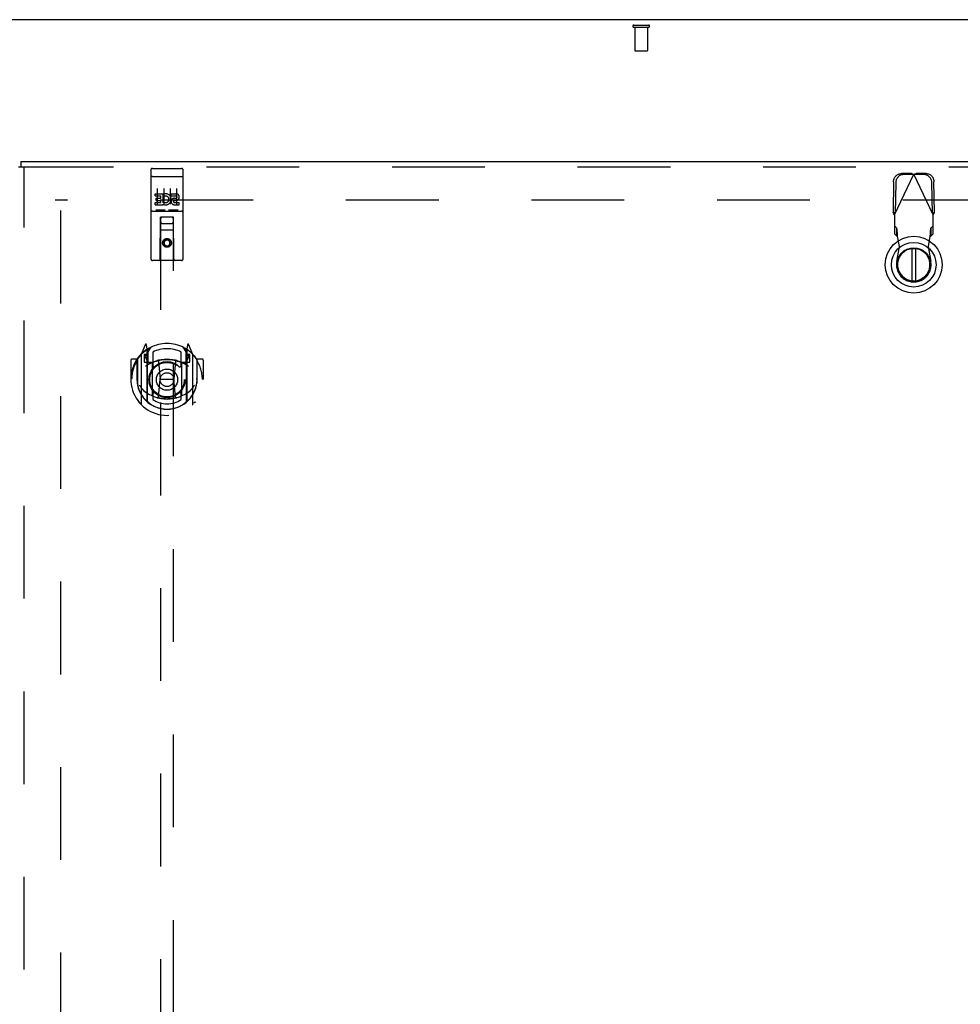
# Model space of a CAD drawing. Header units: inches. Extents: x 0 to 327, y 0 to 212.
# Tile 24 of 35: x 106 to 124, y 132 to 151. Entities that reach past the tile are written whole.
import ezdxf

# ---------------------------------------------------------------- set-up
doc = ezdxf.new("R2010")
doc.units = ezdxf.units.IN
doc.header["$LTSCALE"] = 17.980769
doc.header["$MEASUREMENT"] = 0
doc.linetypes.add('HIDDEN', pattern=[0.2, 0.1, -0.1])
doc.layers.get('0').update_dxf_attribs({"linetype": 'CONTINUOUS'})
doc.layers.add('DEFAULT_2', color=8, linetype='HIDDEN')
doc.layers.add('RIGHTHAND_DOOR_ASSEMBLY', color=7, linetype='CONTINUOUS')

msp = doc.modelspace()

# ---------------------------------------------------------------- linework, layer by layer
at = {"color": 3, "linetype": 'Continuous'}
msp.add_line((141.061, 150.621), (69.165, 150.621), dxfattribs=at)
at = {"layer": 'DEFAULT_2', "color": 8, "linetype": 'HIDDEN'}
for p, q in [((117.971, 150.517), (118.255, 150.517)), ((117.971, 150.474), (118.255, 150.474)), ((117.989, 150.474), (117.989, 150.027)), ((118.237, 150.474), (118.237, 150.027)), ((117.999, 150.017), (118.227, 150.017)), ((139.363, 147.121), (106.759, 147.121)), ((106.863, 146.92), (106.863, 68.323))]:
    msp.add_line(p, q, dxfattribs=at)
for centre, radius, start, end in [((117.971, 150.496), 0.0215, 90, 270), ((118.255, 150.496), 0.0215, 270, 90), ((117.999, 150.027), 0.01, 180, 270), ((118.227, 150.027), 0.01, 270, 360)]:
    msp.add_arc(centre, radius, start, end, dxfattribs=at)
at = {"layer": 'RIGHTHAND_DOOR_ASSEMBLY', "color": 7, "linetype": 'Continuous'}
for p, q in [((106.051, 147.767), (106.093, 147.767)), ((106.093, 147.871), (106.093, 147.767)), ((123.356, 146.183), (123.356, 145.558)), ((123.434, 145.558), (123.434, 146.183))]:
    msp.add_line(p, q, dxfattribs=at)
at = {"layer": 'RIGHTHAND_DOOR_ASSEMBLY', "color": 3, "linetype": 'Continuous'}
msp.add_line((106.093, 147.871), (140.696, 147.871), dxfattribs=at)
at = {"layer": 'RIGHTHAND_DOOR_ASSEMBLY', "color": 8, "linetype": 'HIDDEN'}
for p, q in [((106.093, 147.767), (140.696, 147.767)), ((106.155, 67.475), (106.155, 147.767)), ((108.613, 147.709), (108.613, 145.984)), ((108.63, 147.58), (108.629, 147.58)), ((108.632, 147.58), (108.631, 147.58)), ((108.633, 147.58), (108.632, 147.58)), ((108.633, 147.58), (108.633, 147.58)), ((108.634, 147.58), (108.633, 147.58)), ((108.635, 147.58), (108.634, 147.58)), ((108.636, 147.58), (108.635, 147.58)), ((108.637, 147.581), (108.636, 147.58)), ((108.637, 147.581), (108.637, 147.581)), ((108.638, 147.581), (108.637, 147.581)), ((108.639, 147.581), (108.638, 147.581)), ((108.64, 147.581), (108.639, 147.581)), ((108.641, 147.581), (108.64, 147.581)), ((108.642, 147.581), (108.641, 147.581)), ((108.642, 147.581), (108.642, 147.581)), ((108.643, 147.581), (108.642, 147.581)), ((108.643, 147.739), (109.208, 147.739)), ((108.643, 147.581), (109.209, 147.581)), ((109.209, 147.581), (109.209, 147.581)), ((109.209, 147.581), (109.21, 147.581)), ((109.21, 147.581), (109.211, 147.581)), ((109.211, 147.581), (109.212, 147.581)), ((109.212, 147.581), (109.213, 147.581)), ((109.213, 147.581), (109.214, 147.581)), ((109.214, 147.581), (109.214, 147.581)), ((109.214, 147.581), (109.215, 147.581)), ((109.215, 147.581), (109.216, 147.58)), ((109.216, 147.58), (109.217, 147.58)), ((109.217, 147.58), (109.218, 147.58)), ((109.218, 147.58), (109.219, 147.58)), ((109.219, 147.58), (109.219, 147.58)), ((109.219, 147.58), (109.22, 147.58)), ((109.22, 147.58), (109.221, 147.58)), ((109.221, 147.58), (109.222, 147.58)), ((109.238, 145.984), (109.238, 147.709)), ((123.021, 146.841), (123.395, 147.629)), ((123.35, 147.642), (123.157, 147.639)), ((123.392, 147.622), (123.199, 147.619)), ((123.35, 147.642), (123.372, 147.635)), ((123.35, 147.642), (123.392, 147.622)), ((123.372, 147.635), (123.395, 147.629)), ((123.395, 147.629), (123.418, 147.635)), ((123.769, 146.841), (123.395, 147.629)), ((123.398, 147.622), (123.44, 147.642)), ((123.591, 147.619), (123.398, 147.622)), ((123.418, 147.635), (123.44, 147.642)), ((123.633, 147.639), (123.44, 147.642)), ((123.003, 147.48), (122.993, 146.889)), ((123.045, 147.46), (123.034, 146.869)), ((123.756, 146.869), (123.746, 147.46)), ((123.797, 146.889), (123.787, 147.48)), ((108.694, 147.204), (108.694, 147.246)), ((108.694, 147.246), (108.85, 147.246)), ((108.694, 147.204), (108.807, 147.204)), ((108.738, 147.348), (108.738, 147.042)), ((108.807, 147.161), (108.807, 147.204)), ((108.85, 147.068), (108.85, 147.246)), ((108.874, 147.198), (108.857, 147.237)), ((108.863, 147.348), (108.863, 147.042)), ((108.988, 147.348), (108.988, 147.042)), ((109.006, 147.204), (109.006, 147.246)), ((109.006, 147.246), (109.099, 147.246)), ((109.006, 147.204), (109.099, 147.204)), ((109.113, 147.348), (109.113, 147.042)), ((108.694, 147.033), (108.694, 147.075)), ((108.694, 147.075), (108.807, 147.075)), ((108.694, 147.033), (108.85, 147.033)), ((108.715, 147.119), (108.715, 147.161)), ((108.715, 147.161), (108.807, 147.161)), ((108.715, 147.119), (108.807, 147.119)), ((108.807, 147.075), (108.807, 147.119)), ((108.85, 147.068), (108.863, 147.087)), ((108.85, 147.033), (108.85, 147.045)), ((108.854, 147.043), (108.85, 147.045)), ((109.066, 147.119), (109.112, 147.119)), ((109.07, 147.16), (109.099, 147.16)), ((109.07, 147.075), (109.163, 147.075)), ((109.07, 147.033), (109.163, 147.033)), ((109.163, 147.033), (109.163, 147.075)), ((108.643, 146.911), (109.208, 146.911)), ((108.887, 146.927), (108.715, 146.927)), ((108.796, 145.984), (108.799, 146.794)), ((108.821, 146.794), (108.799, 146.794)), ((108.801, 146.794), (108.801, 109.792)), ((109.031, 146.794), (108.821, 146.794)), ((109.137, 146.927), (108.965, 146.927)), ((109.052, 146.794), (109.031, 146.794)), ((109.051, 109.792), (109.051, 146.794)), ((109.056, 145.984), (109.052, 146.794)), ((123.034, 146.869), (122.993, 146.889)), ((123.021, 146.841), (123.011, 146.857)), ((123.021, 146.841), (123.021, 146.467)), ((123.797, 146.889), (123.756, 146.869)), ((123.779, 146.857), (123.769, 146.841)), ((123.769, 146.467), (123.769, 146.841)), ((123.788, 146.873), (123.779, 146.857)), ((108.841, 146.669), (109.011, 146.669)), ((123.067, 146.581), (123.021, 146.622)), ((123.769, 146.622), (123.723, 146.581)), ((109.053, 146.544), (108.798, 146.544)), ((123.021, 146.467), (123.067, 146.426)), ((123.067, 146.426), (123.067, 146.581)), ((123.079, 146.454), (123.077, 146.485)), ((123.082, 146.422), (123.079, 146.454)), ((123.119, 146.225), (123.082, 146.422)), ((123.708, 146.422), (123.671, 146.225)), ((123.723, 146.581), (123.723, 146.426)), ((123.723, 146.426), (123.769, 146.467)), ((108.926, 146.366), (108.863, 146.329)), ((108.863, 146.329), (108.863, 146.257)), ((108.863, 146.329), (108.873, 146.324)), ((108.863, 146.257), (108.873, 146.263)), ((108.863, 146.257), (108.926, 146.221)), ((108.926, 146.354), (108.873, 146.324)), ((108.873, 146.324), (108.873, 146.263)), ((108.873, 146.263), (108.926, 146.233)), ((108.926, 146.366), (108.926, 146.354)), ((108.988, 146.329), (108.926, 146.366)), ((108.978, 146.324), (108.926, 146.354)), ((108.926, 146.233), (108.978, 146.263)), ((108.926, 146.221), (108.988, 146.257)), ((108.926, 146.221), (108.926, 146.233)), ((108.988, 146.329), (108.978, 146.324)), ((108.978, 146.263), (108.978, 146.324)), ((108.988, 146.257), (108.978, 146.263)), ((108.988, 146.257), (108.988, 146.329)), ((123.066, 145.931), (123.119, 146.225)), ((123.671, 146.225), (123.724, 145.931)), ((109.208, 145.954), (108.643, 145.954)), ((108.5, 144.32), (108.43, 144.144)), ((108.543, 144.236), (108.529, 144.317)), ((109.322, 144.317), (109.308, 144.236)), ((109.421, 144.144), (109.351, 144.32)), ((108.426, 144.133), (108.426, 143.166)), ((108.483, 144.129), (108.483, 143.979)), ((108.543, 144.129), (108.483, 144.129)), ((108.522, 144.215), (108.522, 144.215)), ((108.522, 144.215), (108.522, 144.214)), ((108.522, 144.215), (108.522, 144.214)), ((108.543, 143.22), (108.543, 144.236)), ((108.551, 144.164), (108.621, 144.273)), ((108.551, 143.22), (108.551, 144.223)), ((108.553, 144.198), (108.553, 143.991)), ((108.651, 144.176), (108.651, 143.923)), ((109.201, 143.923), (109.201, 144.176)), ((109.231, 144.273), (109.301, 144.164)), ((109.298, 143.991), (109.298, 144.198)), ((109.301, 143.22), (109.301, 144.223)), ((109.308, 144.236), (109.308, 143.22)), ((109.368, 144.129), (109.308, 144.129)), ((109.33, 144.214), (109.325, 144.218)), ((109.368, 143.979), (109.368, 144.129)), ((109.426, 143.166), (109.426, 144.133)), ((108.226, 144.023), (108.226, 143.65)), ((108.343, 144.038), (108.241, 144.038)), ((108.343, 144.038), (108.343, 143.65)), ((108.351, 144.023), (108.343, 144.038)), ((108.351, 144.036), (108.351, 143.578)), ((108.483, 143.979), (108.543, 143.979)), ((108.491, 144.096), (108.521, 144.05)), ((108.551, 144.104), (108.496, 144.104)), ((108.643, 143.978), (108.571, 143.978)), ((108.573, 143.971), (108.639, 143.971)), ((108.643, 143.337), (108.643, 143.968)), ((108.763, 143.994), (108.793, 143.65)), ((109.089, 143.994), (109.058, 143.65)), ((109.281, 143.978), (109.208, 143.978)), ((109.208, 143.968), (109.208, 143.337)), ((109.212, 143.971), (109.278, 143.971)), ((109.356, 144.104), (109.301, 144.104)), ((109.308, 143.979), (109.368, 143.979)), ((109.33, 144.05), (109.36, 144.096)), ((109.508, 144.038), (109.5, 144.023)), ((109.501, 144.036), (109.501, 143.578)), ((109.508, 143.65), (109.508, 144.038)), ((109.611, 144.038), (109.508, 144.038)), ((109.626, 144.023), (109.626, 143.65)), ((108.226, 143.65), (108.241, 143.65)), ((108.343, 143.65), (108.358, 143.65)), ((108.351, 143.578), (108.351, 143.575)), ((108.763, 143.31), (108.793, 143.65)), ((108.793, 143.65), (109.058, 143.65)), ((109.088, 143.31), (109.058, 143.65)), ((109.508, 143.65), (109.493, 143.65)), ((109.501, 143.578), (109.501, 143.575)), ((109.611, 143.65), (109.626, 143.65)), ((108.651, 143.362), (108.651, 143.259)), ((109.201, 143.259), (109.201, 143.362))]:
    msp.add_line(p, q, dxfattribs=at)
for points in [[(108.629, 147.58), (108.629, 147.58), (108.628, 147.58), (108.628, 147.58), (108.628, 147.58), (108.627, 147.58), (108.627, 147.58), (108.627, 147.579), (108.626, 147.579), (108.626, 147.579), (108.626, 147.579), (108.625, 147.579), (108.625, 147.579), (108.625, 147.579), (108.624, 147.579), (108.624, 147.579), (108.624, 147.579), (108.623, 147.579), (108.623, 147.579), (108.623, 147.579), (108.622, 147.579), (108.622, 147.579), (108.622, 147.578), (108.621, 147.578), (108.621, 147.578), (108.621, 147.578), (108.621, 147.578), (108.62, 147.578), (108.62, 147.578), (108.62, 147.578), (108.619, 147.578), (108.619, 147.578), (108.619, 147.578), (108.619, 147.578), (108.618, 147.578), (108.618, 147.577), (108.618, 147.577), (108.618, 147.577), (108.618, 147.577), (108.617, 147.577), (108.617, 147.577), (108.617, 147.577), (108.617, 147.577), (108.617, 147.577), (108.616, 147.577), (108.616, 147.577), (108.616, 147.576), (108.616, 147.576), (108.616, 147.576), (108.615, 147.576), (108.615, 147.576), (108.615, 147.576), (108.615, 147.576), (108.615, 147.576), (108.615, 147.576), (108.615, 147.576), (108.614, 147.575), (108.614, 147.575), (108.614, 147.575), (108.614, 147.575), (108.614, 147.575), (108.614, 147.575), (108.614, 147.575), (108.614, 147.575), (108.614, 147.575), (108.614, 147.575), (108.614, 147.574), (108.614, 147.574), (108.613, 147.574), (108.613, 147.574), (108.613, 147.574), (108.613, 147.574), (108.613, 147.574), (108.613, 147.574), (108.613, 147.574), (108.613, 147.574), (108.613, 147.573), (108.613, 147.573)], [(108.631, 147.58), (108.631, 147.58), (108.63, 147.58)], [(109.222, 147.58), (109.222, 147.58), (109.223, 147.58), (109.223, 147.58), (109.223, 147.58), (109.224, 147.58), (109.224, 147.58), (109.225, 147.58), (109.225, 147.579), (109.225, 147.579), (109.226, 147.579), (109.226, 147.579), (109.226, 147.579), (109.227, 147.579), (109.227, 147.579), (109.227, 147.579), (109.228, 147.579), (109.228, 147.579), (109.228, 147.579), (109.229, 147.579), (109.229, 147.579), (109.229, 147.579), (109.229, 147.579), (109.23, 147.578), (109.23, 147.578), (109.23, 147.578), (109.231, 147.578), (109.231, 147.578), (109.231, 147.578), (109.231, 147.578), (109.232, 147.578), (109.232, 147.578), (109.232, 147.578), (109.232, 147.578), (109.233, 147.578), (109.233, 147.578), (109.233, 147.577), (109.233, 147.577), (109.234, 147.577), (109.234, 147.577), (109.234, 147.577), (109.234, 147.577), (109.234, 147.577), (109.235, 147.577), (109.235, 147.577), (109.235, 147.577), (109.235, 147.577), (109.235, 147.576), (109.236, 147.576), (109.236, 147.576), (109.236, 147.576), (109.236, 147.576), (109.236, 147.576), (109.236, 147.576), (109.237, 147.576), (109.237, 147.576), (109.237, 147.576), (109.237, 147.575), (109.237, 147.575), (109.237, 147.575), (109.237, 147.575), (109.237, 147.575), (109.237, 147.575), (109.238, 147.575), (109.238, 147.575), (109.238, 147.575), (109.238, 147.575), (109.238, 147.574), (109.238, 147.574), (109.238, 147.574), (109.238, 147.574), (109.238, 147.574), (109.238, 147.574), (109.238, 147.574), (109.238, 147.574), (109.238, 147.574), (109.238, 147.574), (109.238, 147.573), (109.238, 147.573)], [(123.003, 147.48), (123.004, 147.495), (123.006, 147.51), (123.01, 147.525), (123.016, 147.54), (123.022, 147.554), (123.03, 147.567), (123.039, 147.579), (123.049, 147.591), (123.06, 147.601), (123.073, 147.611), (123.085, 147.619), (123.099, 147.626), (123.113, 147.631), (123.128, 147.635), (123.142, 147.637), (123.157, 147.639)], [(123.199, 147.619), (123.184, 147.618), (123.169, 147.615), (123.155, 147.611), (123.141, 147.606), (123.127, 147.599), (123.114, 147.591), (123.102, 147.582), (123.091, 147.571), (123.081, 147.56), (123.072, 147.547), (123.064, 147.534), (123.057, 147.52), (123.052, 147.505), (123.048, 147.49), (123.046, 147.475), (123.045, 147.46)], [(123.746, 147.46), (123.744, 147.475), (123.742, 147.49), (123.738, 147.505), (123.733, 147.52), (123.726, 147.534), (123.718, 147.547), (123.709, 147.56), (123.699, 147.571), (123.688, 147.582), (123.676, 147.591), (123.663, 147.599), (123.649, 147.606), (123.635, 147.611), (123.621, 147.615), (123.606, 147.618), (123.591, 147.619)], [(123.633, 147.639), (123.648, 147.637), (123.662, 147.635), (123.677, 147.631), (123.691, 147.626), (123.705, 147.619), (123.717, 147.611), (123.73, 147.601), (123.741, 147.591), (123.751, 147.579), (123.76, 147.567), (123.768, 147.554), (123.774, 147.54), (123.78, 147.525), (123.784, 147.51), (123.786, 147.495), (123.787, 147.48)], [(108.715, 146.927), (108.715, 146.927), (108.714, 146.927), (108.714, 146.927), (108.714, 146.927), (108.714, 146.927), (108.714, 146.927), (108.713, 146.927), (108.713, 146.927), (108.713, 146.927), (108.713, 146.927), (108.713, 146.927), (108.712, 146.927), (108.712, 146.927), (108.712, 146.927), (108.712, 146.927), (108.712, 146.927), (108.712, 146.927), (108.711, 146.927), (108.711, 146.927), (108.711, 146.927), (108.711, 146.927), (108.711, 146.927), (108.711, 146.927), (108.711, 146.927), (108.71, 146.927), (108.71, 146.927), (108.71, 146.927), (108.71, 146.927), (108.71, 146.927), (108.71, 146.927), (108.71, 146.927), (108.71, 146.927), (108.709, 146.927), (108.709, 146.927), (108.709, 146.927), (108.709, 146.928), (108.709, 146.928), (108.709, 146.928), (108.709, 146.928), (108.709, 146.928), (108.709, 146.928), (108.709, 146.928), (108.708, 146.928), (108.708, 146.928), (108.708, 146.928), (108.708, 146.928)], [(108.893, 146.928), (108.893, 146.928), (108.893, 146.928), (108.893, 146.928), (108.893, 146.928), (108.893, 146.928), (108.893, 146.928), (108.893, 146.928), (108.892, 146.928), (108.892, 146.928), (108.892, 146.928), (108.892, 146.927), (108.892, 146.927), (108.892, 146.927), (108.892, 146.927), (108.892, 146.927), (108.892, 146.927), (108.891, 146.927), (108.891, 146.927), (108.891, 146.927), (108.891, 146.927), (108.891, 146.927), (108.891, 146.927), (108.891, 146.927), (108.891, 146.927), (108.89, 146.927), (108.89, 146.927), (108.89, 146.927), (108.89, 146.927), (108.89, 146.927), (108.89, 146.927), (108.889, 146.927), (108.889, 146.927), (108.889, 146.927), (108.889, 146.927), (108.889, 146.927), (108.889, 146.927), (108.888, 146.927), (108.888, 146.927), (108.888, 146.927), (108.888, 146.927), (108.888, 146.927), (108.887, 146.927), (108.887, 146.927), (108.887, 146.927), (108.887, 146.927)], [(108.965, 146.927), (108.965, 146.927), (108.964, 146.927), (108.964, 146.927), (108.964, 146.927), (108.964, 146.927), (108.964, 146.927), (108.963, 146.927), (108.963, 146.927), (108.963, 146.927), (108.963, 146.927), (108.963, 146.927), (108.962, 146.927), (108.962, 146.927), (108.962, 146.927), (108.962, 146.927), (108.962, 146.927), (108.962, 146.927), (108.961, 146.927), (108.961, 146.927), (108.961, 146.927), (108.961, 146.927), (108.961, 146.927), (108.961, 146.927), (108.961, 146.927), (108.96, 146.927), (108.96, 146.927), (108.96, 146.927), (108.96, 146.927), (108.96, 146.927), (108.96, 146.927), (108.96, 146.927), (108.96, 146.927), (108.959, 146.927), (108.959, 146.927), (108.959, 146.927), (108.959, 146.928), (108.959, 146.928), (108.959, 146.928), (108.959, 146.928), (108.959, 146.928), (108.959, 146.928), (108.959, 146.928), (108.958, 146.928), (108.958, 146.928), (108.958, 146.928), (108.958, 146.928)], [(109.143, 146.928), (109.143, 146.928), (109.143, 146.928), (109.143, 146.928), (109.143, 146.928), (109.143, 146.928), (109.143, 146.928), (109.143, 146.928), (109.142, 146.928), (109.142, 146.928), (109.142, 146.928), (109.142, 146.927), (109.142, 146.927), (109.142, 146.927), (109.142, 146.927), (109.142, 146.927), (109.142, 146.927), (109.141, 146.927), (109.141, 146.927), (109.141, 146.927), (109.141, 146.927), (109.141, 146.927), (109.141, 146.927), (109.141, 146.927), (109.141, 146.927), (109.14, 146.927), (109.14, 146.927), (109.14, 146.927), (109.14, 146.927), (109.14, 146.927), (109.14, 146.927), (109.139, 146.927), (109.139, 146.927), (109.139, 146.927), (109.139, 146.927), (109.139, 146.927), (109.139, 146.927), (109.138, 146.927), (109.138, 146.927), (109.138, 146.927), (109.138, 146.927), (109.138, 146.927), (109.137, 146.927), (109.137, 146.927), (109.137, 146.927), (109.137, 146.927)], [(123.011, 146.857), (123.002, 146.873), (122.997, 146.881), (122.993, 146.889)], [(123.797, 146.889), (123.793, 146.881), (123.788, 146.873)], [(123.077, 146.485), (123.076, 146.499), (123.075, 146.513), (123.074, 146.526), (123.073, 146.537), (123.072, 146.548), (123.071, 146.557), (123.07, 146.565), (123.069, 146.572), (123.068, 146.577), (123.067, 146.581)], [(123.067, 146.426), (123.069, 146.425), (123.072, 146.425), (123.074, 146.424), (123.077, 146.424), (123.079, 146.423), (123.082, 146.422)], [(123.723, 146.581), (123.722, 146.577), (123.721, 146.572), (123.72, 146.565), (123.719, 146.557), (123.718, 146.548), (123.717, 146.537), (123.716, 146.526), (123.715, 146.513), (123.714, 146.499), (123.713, 146.485), (123.712, 146.469), (123.708, 146.422)], [(123.708, 146.422), (123.711, 146.423), (123.713, 146.424), (123.716, 146.424), (123.718, 146.425), (123.721, 146.425), (123.723, 146.426)], [(108.38, 144.089), (108.381, 144.089), (108.382, 144.09), (108.382, 144.091), (108.383, 144.092), (108.384, 144.093), (108.385, 144.093), (108.385, 144.094), (108.386, 144.095), (108.387, 144.096), (108.388, 144.096), (108.388, 144.097), (108.389, 144.098), (108.39, 144.099), (108.391, 144.099), (108.392, 144.1), (108.392, 144.101), (108.393, 144.101), (108.394, 144.102), (108.395, 144.103), (108.396, 144.103), (108.396, 144.104), (108.397, 144.104), (108.398, 144.105), (108.399, 144.106), (108.4, 144.106), (108.401, 144.107), (108.402, 144.107), (108.403, 144.108), (108.404, 144.108), (108.404, 144.109), (108.405, 144.109), (108.406, 144.11), (108.407, 144.11), (108.408, 144.11)], [(109.443, 144.11), (109.444, 144.11), (109.445, 144.11), (109.446, 144.109), (109.447, 144.109), (109.448, 144.108), (109.449, 144.108), (109.45, 144.107), (109.451, 144.107), (109.451, 144.106), (109.452, 144.106), (109.453, 144.105), (109.454, 144.104), (109.455, 144.104), (109.456, 144.103), (109.457, 144.103), (109.457, 144.102), (109.458, 144.101), (109.459, 144.101), (109.46, 144.1), (109.461, 144.099), (109.461, 144.099), (109.462, 144.098), (109.463, 144.097), (109.464, 144.096), (109.465, 144.096), (109.465, 144.095), (109.466, 144.094), (109.467, 144.093), (109.468, 144.093), (109.468, 144.092), (109.469, 144.091), (109.47, 144.09), (109.47, 144.089), (109.471, 144.089)], [(108.393, 143.536), (108.396, 143.531), (108.399, 143.526), (108.402, 143.521), (108.405, 143.517), (108.408, 143.512), (108.411, 143.508), (108.413, 143.504), (108.416, 143.5), (108.419, 143.496), (108.421, 143.493), (108.423, 143.489), (108.426, 143.486), (108.428, 143.483), (108.431, 143.48), (108.433, 143.477), (108.435, 143.474), (108.437, 143.471), (108.439, 143.468), (108.441, 143.466), (108.443, 143.463), (108.445, 143.461), (108.447, 143.459), (108.449, 143.456), (108.451, 143.454), (108.453, 143.452), (108.455, 143.45), (108.457, 143.449), (108.458, 143.447), (108.46, 143.445), (108.462, 143.443), (108.464, 143.442), (108.465, 143.44), (108.467, 143.439), (108.468, 143.437), (108.47, 143.436), (108.471, 143.435)], [(109.38, 143.435), (109.382, 143.436), (109.383, 143.437), (109.385, 143.439), (109.386, 143.44), (109.388, 143.442), (109.39, 143.443), (109.391, 143.445), (109.393, 143.447), (109.395, 143.449), (109.396, 143.45), (109.398, 143.452), (109.4, 143.454), (109.402, 143.456), (109.404, 143.459), (109.406, 143.461), (109.408, 143.463), (109.41, 143.466), (109.412, 143.468), (109.414, 143.471), (109.416, 143.474), (109.419, 143.477), (109.421, 143.479), (109.423, 143.483), (109.425, 143.486), (109.428, 143.489), (109.43, 143.493), (109.433, 143.496), (109.435, 143.5), (109.438, 143.504), (109.441, 143.508), (109.443, 143.512), (109.446, 143.517), (109.449, 143.521), (109.452, 143.526), (109.455, 143.531), (109.458, 143.536)], [(108.408, 143.189), (108.407, 143.189), (108.406, 143.19), (108.405, 143.19), (108.404, 143.191), (108.404, 143.191), (108.403, 143.192), (108.402, 143.192), (108.401, 143.193), (108.4, 143.193), (108.399, 143.194), (108.398, 143.194), (108.397, 143.195), (108.396, 143.196), (108.396, 143.196), (108.395, 143.197), (108.394, 143.197), (108.393, 143.198), (108.392, 143.199), (108.392, 143.199), (108.391, 143.2), (108.39, 143.201), (108.389, 143.202), (108.388, 143.202), (108.388, 143.203), (108.387, 143.204), (108.386, 143.204), (108.385, 143.205), (108.385, 143.206), (108.384, 143.207), (108.383, 143.208), (108.382, 143.208), (108.382, 143.209), (108.381, 143.21), (108.38, 143.211)], [(109.114, 143.293), (109.108, 143.291), (109.103, 143.29), (109.097, 143.289), (109.092, 143.287), (109.087, 143.286), (109.081, 143.285), (109.076, 143.283), (109.07, 143.282), (109.065, 143.281), (109.059, 143.28), (109.054, 143.279), (109.048, 143.278), (109.043, 143.277), (109.037, 143.276), (109.032, 143.275), (109.026, 143.274), (109.021, 143.274), (109.015, 143.273), (109.009, 143.272), (109.004, 143.272), (108.998, 143.271), (108.993, 143.27), (108.987, 143.27), (108.982, 143.269), (108.976, 143.269), (108.97, 143.269), (108.965, 143.268), (108.959, 143.268), (108.954, 143.268), (108.948, 143.268), (108.942, 143.267), (108.937, 143.267), (108.931, 143.267), (108.926, 143.267), (108.92, 143.267), (108.915, 143.267), (108.909, 143.267), (108.903, 143.268), (108.898, 143.268), (108.892, 143.268), (108.887, 143.268), (108.881, 143.269), (108.875, 143.269), (108.87, 143.269), (108.864, 143.27), (108.859, 143.27), (108.853, 143.271), (108.848, 143.272), (108.842, 143.272), (108.836, 143.273), (108.831, 143.274), (108.825, 143.274), (108.82, 143.275), (108.814, 143.276), (108.809, 143.277), (108.803, 143.278), (108.798, 143.279), (108.792, 143.28), (108.787, 143.281), (108.781, 143.282), (108.776, 143.283), (108.77, 143.285), (108.765, 143.286), (108.759, 143.287), (108.754, 143.289), (108.749, 143.29), (108.743, 143.291), (108.738, 143.293)], [(109.471, 143.211), (109.47, 143.21), (109.47, 143.209), (109.469, 143.208), (109.468, 143.208), (109.468, 143.207), (109.467, 143.206), (109.466, 143.205), (109.465, 143.204), (109.465, 143.204), (109.464, 143.203), (109.463, 143.202), (109.462, 143.202), (109.461, 143.201), (109.461, 143.2), (109.46, 143.199), (109.459, 143.199), (109.458, 143.198), (109.457, 143.197), (109.457, 143.197), (109.456, 143.196), (109.455, 143.196), (109.454, 143.195), (109.453, 143.194), (109.452, 143.194), (109.451, 143.193), (109.451, 143.193), (109.45, 143.192), (109.449, 143.192), (109.448, 143.191), (109.447, 143.191), (109.446, 143.19), (109.445, 143.19), (109.444, 143.189), (109.443, 143.189)]]:
    msp.add_lwpolyline(points, dxfattribs=at)
at = {"layer": 'RIGHTHAND_DOOR_ASSEMBLY', "color": 7, "linetype": 'Continuous'}
for radius in [0.551, 0.433, 0.329, 0.317]:
    msp.add_circle((123.395, 145.871), radius, dxfattribs=at)
at = {"layer": 'RIGHTHAND_DOOR_ASSEMBLY', "color": 8, "linetype": 'HIDDEN'}
for centre, radius in [((108.926, 146.294), 0.085), ((108.926, 146.294), 0.0845), ((108.926, 143.643), 0.35), ((108.926, 143.643), 0.335), ((108.926, 143.643), 0.205), ((108.926, 143.643), 0.133)]:
    msp.add_circle(centre, radius, dxfattribs=at)
for centre, radius, start, end in [((108.643, 147.709), 0.03, 90, 180), ((109.208, 147.709), 0.03, 0, 90), ((108.9, 147.139), 0.107, 244.2636, 113.4027), ((108.9, 147.139), 0.0639, 234.8895, 113.4026), ((109.099, 147.182), 0.0644, 282.2995, 90.0775), ((109.099, 147.182), 0.0219, 269.9011, 90), ((109.07, 147.096), 0.0635, 90, 270), ((109.07, 147.097), 0.0219, 100.307, 270), ((108.643, 146.881), 0.03, 90, 180), ((108.841, 146.754), 0.04, 90, 180), ((109.011, 146.754), 0.04, 0, 90), ((109.208, 146.881), 0.03, 0, 90), ((108.841, 146.709), 0.04, 180, 270), ((109.011, 146.709), 0.04, 270, 360), ((108.643, 145.984), 0.03, 180, 270), ((108.766, 145.984), 0.03, 270, 360), ((109.086, 145.984), 0.03, 180, 270), ((109.208, 145.984), 0.03, 270, 360), ((123.395, 145.871), 0.335, 169.673, 10.327), ((108.926, 143.643), 0.7, 35.2961, 144.7039), ((108.514, 144.314), 0.015, 10, 158.1959), ((109.337, 144.314), 0.015, 21.8041, 170), ((108.926, 143.65), 0.7, 125.5126, 54.4874), ((108.441, 144.133), 0.015, 135.0748, 180), ((108.531, 144.203), 0.02, 0, 125.5126), ((108.533, 144.198), 0.02, 0, 125.2543), ((108.571, 144.223), 0.02, 121.4688, 179.9992), ((108.926, 143.643), 0.6, 62.7204, 117.2796), ((109.281, 144.223), 0.02, 0, 58.5295), ((109.318, 144.198), 0.02, 54.7457, 180), ((109.321, 144.203), 0.02, 54.4874, 180), ((109.411, 144.133), 0.015, 0, 44.9252), ((108.241, 144.023), 0.015, 90, 180), ((108.926, 143.65), 0.685, 146.9885, 180), ((108.371, 144.036), 0.02, 144.7039, 180), ((108.496, 144.099), 0.005, 90, 212.6792), ((108.926, 143.337), 0.7, 53.2319, 126.7681), ((108.363, 143.949), 0.188, 0, 32.6792), ((108.571, 143.998), 0.02, 180, 270), ((108.573, 143.991), 0.02, 180, 270), ((108.639, 143.991), 0.02, 270, 293.464), ((108.658, 143.968), 0.015, 112.9863, 180), ((108.926, 143.33), 0.7, 66.536, 113.464), ((108.926, 143.643), 0.343, 48.8739, 131.1261), ((108.743, 143.992), 0.02, 5.0796, 105.6131), ((109.109, 143.992), 0.02, 74.3869, 174.9204), ((109.193, 143.968), 0.015, 0, 67.0137), ((109.212, 143.991), 0.02, 246.536, 270), ((109.278, 143.991), 0.02, 270, 360), ((109.281, 143.998), 0.02, 270, 360), ((109.489, 143.949), 0.188, 147.3208, 180), ((109.356, 144.099), 0.005, 327.3208, 90), ((109.481, 144.036), 0.02, 0, 35.2961), ((108.926, 143.65), 0.685, 0, 33.0115), ((109.611, 144.023), 0.015, 0, 90), ((108.681, 143.923), 0.03, 180, 311.1261), ((109.171, 143.923), 0.03, 228.8739, 360), ((108.926, 143.652), 0.583, 180.2464, 359.7536), ((108.371, 143.578), 0.02, 180, 187.6622), ((108.926, 143.653), 0.58, 187.6622, 352.3378), ((109.481, 143.578), 0.02, 352.3378, 360), ((108.926, 143.967), 0.7, 229.529, 310.471), ((108.681, 143.362), 0.03, 48.8739, 180), ((108.926, 143.643), 0.343, 228.8739, 311.1261), ((109.171, 143.362), 0.03, 0, 131.1261), ((108.441, 143.166), 0.015, 180, 224.9252), ((108.558, 143.22), 0.015, 180, 229.6413), ((108.571, 143.22), 0.02, 180, 230.6594), ((108.658, 143.337), 0.015, 180, 247.0137), ((108.926, 143.653), 0.48, 235.0461, 304.9539), ((108.743, 143.312), 0.02, 254.4248, 354.9204), ((109.108, 143.312), 0.02, 185.0796, 285.5752), ((109.193, 143.337), 0.015, 292.9863, 360), ((109.281, 143.22), 0.02, 309.3378, 359.9984), ((109.293, 143.22), 0.015, 310.3587, 360), ((109.411, 143.166), 0.015, 315.0748, 360)]:
    msp.add_arc(centre, radius, start, end, dxfattribs=at)
at = {"layer": 'RIGHTHAND_DOOR_ASSEMBLY', "color": 7, "linetype": 'Continuous'}
msp.add_arc((123.395, 145.871), 0.315, 100.0787, 79.9213, dxfattribs=at)

doc.saveas('drawing.dxf')
